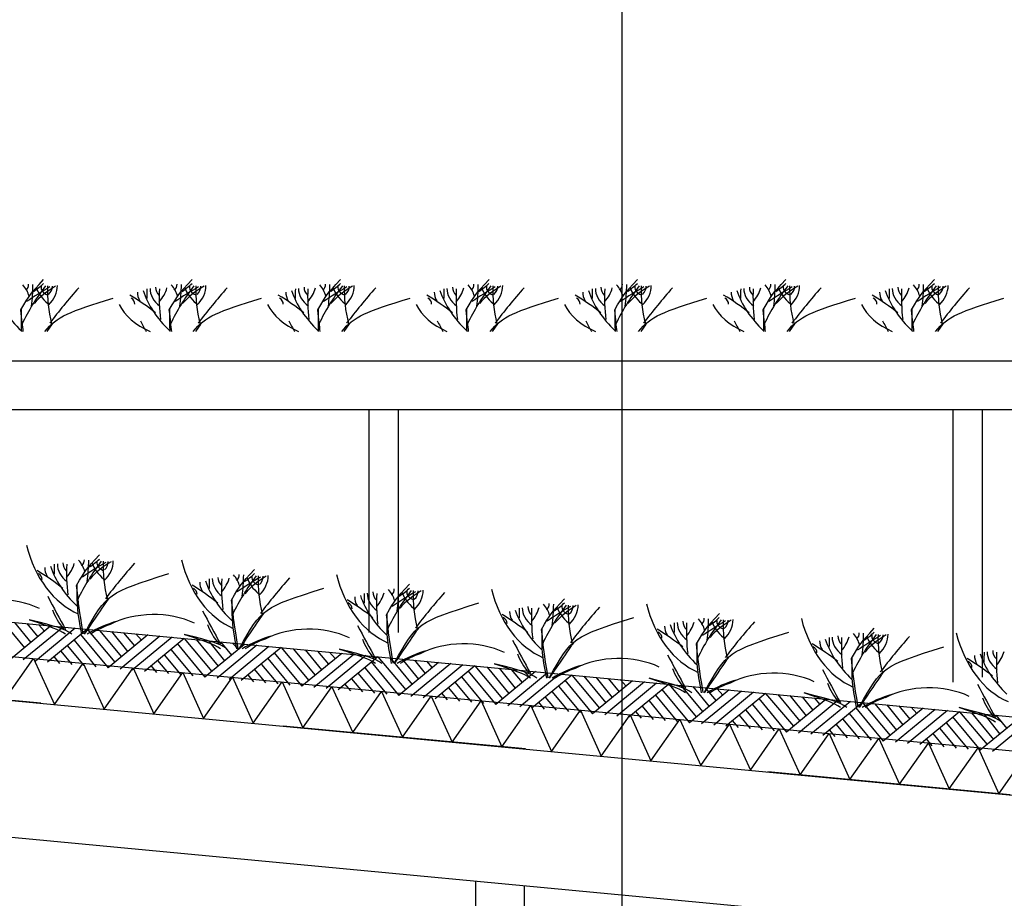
# Model space of a CAD drawing. Extents: x -19795 to 103381, y 127200 to 154480.
# Tile 54 of 76: x 62515 to 64538, y 140902 to 142707. Entities that reach past the tile are written whole.
import ezdxf

# ---------------------------------------------------------------- set-up
doc = ezdxf.new("R2010")
doc.units = 0
doc.header["$LTSCALE"] = 1000
doc.header["$MEASUREMENT"] = 0
doc.linetypes.add('DASHDOT', pattern=[1, 0.5, -0.25, 0, -0.25])
doc.layers.add('B02', color=7, linetype='CONTINUOUS')
doc.layers.add('B03', color=7, linetype='CONTINUOUS')

msp = doc.modelspace()

# ---------------------------------------------------------------- linework, layer by layer
at = {"layer": 'B02', "color": 5, "linetype": 'Continuous'}
msp.add_line((63752.5, 151575.7), (63752.5, 127199.8), dxfattribs=at)
at = {"layer": 'B02', "color": 5, "linetype": 'DASHDOT'}
msp.add_line((103381, 137447.3), (-17123, 148828), dxfattribs=at)
at = {"layer": 'B03', "color": 1, "linetype": 'Continuous'}
for p, q in [((63232.5, 141906), (63232.5, 141448)), ((63292.5, 141906), (63292.5, 141448)), ((64432.5, 141906), (64432.5, 141346)), ((64492.5, 141906), (64492.5, 141356)), ((63452.5, 138016), (63452.5, 140937)), ((63452.5, 138016), (63452.5, 140937)), ((63552.5, 138016), (63552.5, 140927.5))]:
    msp.add_line(p, q, dxfattribs=at)
at = {"layer": 'B03', "color": 5, "linetype": 'Continuous'}
for p, q in [((62479.7, 141471), (62524.8, 141416.5)), ((62579.2, 141461.6), (62497.5, 141393.9)), ((62504.6, 141468.6), (62537.8, 141427.3)), ((62604.1, 141459.2), (62522.4, 141391.6)), ((62529.4, 141466.3), (62552, 141439)), ((62629, 141456.9), (62547.3, 141389.2)), ((62554.3, 141463.9), (62566.2, 141450.7)), ((62653.9, 141454.5), (62572.2, 141386.9)), ((62653.9, 141454.5), (62710.8, 141386.9)), ((62678.8, 141452.2), (62723.9, 141397.7)), ((62703.7, 141449.8), (62736.9, 141408.5)), ((62626.7, 141432), (62671.7, 141377.5)), ((62639.8, 141443.8), (62696.6, 141375.1)), ((62778.3, 141442.8), (62696.6, 141375.1)), ((62803.2, 141440.4), (62721.5, 141372.8)), ((62728.6, 141447.5), (62751.1, 141420.2)), ((62828.1, 141438), (62746.4, 141370.4)), ((62753.4, 141445.1), (62765.3, 141431.9)), ((62853, 141435.7), (62771.3, 141368.1)), ((62853, 141435.7), (62909.9, 141368)), ((62877.9, 141433.4), (62923, 141378.9)), ((62902.8, 141431), (62936.1, 141389.7)), ((62927.7, 141428.6), (62950.2, 141401.4)), ((62599.4, 141409.4), (62621.9, 141382.2)), ((62613.5, 141420.2), (62646.8, 141379.8)), ((62825.8, 141413.2), (62870.8, 141358.7)), ((62838.9, 141425), (62895.7, 141356.3)), ((62977.5, 141424), (62895.7, 141356.3)), ((63002.3, 141421.6), (62920.6, 141354)), ((63027.2, 141419.2), (62945.5, 141351.6)), ((62952.6, 141426.3), (62964.4, 141413.1)), ((63052.1, 141416.9), (62970.4, 141349.3)), ((63052.1, 141416.9), (63109, 141349.2)), ((63077, 141414.5), (63122.1, 141360.1)), ((63101.9, 141412.2), (63135.2, 141370.9)), ((63126.8, 141409.9), (63149.3, 141382.6)), ((62585.3, 141398.7), (62597.1, 141384.5)), ((62798.5, 141390.6), (62821.1, 141363.4)), ((62812.6, 141401.4), (62846, 141361)), ((63024.9, 141394.4), (63070, 141339.9)), ((63038.1, 141406.2), (63094.8, 141337.5)), ((63176.6, 141405.1), (63094.8, 141337.5)), ((63201.5, 141402.8), (63119.7, 141335.2)), ((63226.3, 141400.4), (63144.6, 141332.8)), ((63151.7, 141407.5), (63163.5, 141394.3)), ((63251.2, 141398.1), (63169.5, 141330.5)), ((63251.2, 141398.1), (63308.1, 141330.4)), ((63276.1, 141395.7), (63321.2, 141341.3)), ((63301, 141393.4), (63334.3, 141352.1)), ((63325.9, 141391), (63348.4, 141363.8)), ((63350.8, 141388.7), (63362.6, 141375.5)), ((62784.5, 141379.9), (62796.2, 141365.7)), ((62997.6, 141371.8), (63020.2, 141344.6)), ((63011.7, 141382.5), (63045.1, 141342.2)), ((63224, 141375.5), (63269.1, 141321.1)), ((63237.2, 141387.4), (63294, 141318.7)), ((63375.7, 141386.3), (63294, 141318.7)), ((63400.6, 141384), (63318.8, 141316.4)), ((63425.5, 141381.6), (63343.7, 141314)), ((63450.3, 141379.3), (63368.6, 141311.7)), ((63436.3, 141368.6), (63493.1, 141299.9)), ((63450.3, 141379.3), (63507.2, 141311.6)), ((63475.2, 141376.9), (63520.3, 141322.5)), ((63500.1, 141374.6), (63533.4, 141333.3)), ((63525, 141372.2), (63547.6, 141345)), ((63549.9, 141369.9), (63561.7, 141356.7)), ((62983.6, 141361.1), (62995.3, 141346.9)), ((63196.8, 141353), (63219.3, 141325.8)), ((63210.8, 141363.7), (63244.2, 141323.4)), ((63423.1, 141356.8), (63468.2, 141302.3)), ((63574.8, 141367.5), (63493.1, 141299.9)), ((63599.7, 141365.2), (63518, 141297.6)), ((63624.6, 141362.8), (63542.9, 141295.2)), ((63649.5, 141360.5), (63567.8, 141292.9)), ((63635.4, 141349.8), (63692.2, 141281.1)), ((63649.5, 141360.5), (63706.4, 141292.8)), ((63674.3, 141358.1), (63719.4, 141303.6)), ((63773.9, 141348.7), (63692.2, 141281.1)), ((63699.2, 141355.8), (63732.5, 141314.5)), ((63724.1, 141353.4), (63746.7, 141326.2)), ((63749, 141351.1), (63760.8, 141337.9)), ((63182.7, 141342.3), (63194.4, 141328.1)), ((63395.9, 141334.2), (63418.4, 141307)), ((63409.9, 141344.9), (63443.3, 141304.6)), ((63622.2, 141337.9), (63667.3, 141283.5)), ((63798.8, 141346.4), (63717.1, 141278.8)), ((63823.7, 141344), (63742, 141276.4)), ((63848.6, 141341.7), (63766.9, 141274.1)), ((63834.5, 141331), (63891.3, 141262.3)), ((63848.6, 141341.7), (63905.5, 141274)), ((63873.5, 141339.3), (63918.6, 141284.9)), ((63973, 141329.9), (63891.3, 141262.3)), ((63898.4, 141337), (63931.6, 141295.7)), ((63997.9, 141327.6), (63916.2, 141260)), ((63923.2, 141334.6), (63945.8, 141307.4)), ((63948.1, 141332.3), (63959.9, 141319.1)), ((63381.8, 141323.5), (63393.5, 141309.3)), ((63595, 141315.4), (63617.5, 141288.2)), ((63609.1, 141326.1), (63642.4, 141285.8)), ((63808.2, 141307.3), (63841.5, 141267)), ((63821.3, 141319.1), (63866.4, 141264.7)), ((64022.8, 141325.2), (63941.1, 141257.6)), ((64047.7, 141322.9), (63966, 141255.3)), ((64033.6, 141312.1), (64090.4, 141243.5)), ((64047.7, 141322.9), (64104.6, 141255.2)), ((64072.6, 141320.5), (64117.7, 141266)), ((64172.1, 141311.1), (64090.4, 141243.5)), ((64097.5, 141318.2), (64130.7, 141276.9)), ((64197, 141308.8), (64115.3, 141241.1)), ((64122.4, 141315.8), (64144.9, 141288.6)), ((64147.2, 141313.5), (64159.1, 141300.3)), ((63580.9, 141304.7), (63592.6, 141290.5)), ((63794.1, 141296.6), (63816.6, 141269.4)), ((64007.3, 141288.5), (64040.6, 141248.2)), ((64020.4, 141300.3), (64065.5, 141245.9)), ((64221.9, 141306.4), (64140.2, 141238.8)), ((64246.8, 141304.1), (64165.1, 141236.5)), ((64232.7, 141293.3), (64289.5, 141224.7)), ((64246.8, 141304.1), (64303.7, 141236.4)), ((64271.7, 141301.7), (64316.8, 141247.2)), ((64371.2, 141292.3), (64289.5, 141224.7)), ((64296.6, 141299.4), (64329.8, 141258.1)), ((64396.1, 141290), (64314.4, 141222.4)), ((64321.5, 141297), (64344, 141269.8)), ((64421, 141287.6), (64339.3, 141220)), ((64346.4, 141294.7), (64358.2, 141281.5)), ((63780, 141285.9), (63791.8, 141271.7)), ((63979.1, 141267.1), (63990.9, 141252.9)), ((63993.2, 141277.8), (64015.8, 141250.6)), ((64206.4, 141269.7), (64239.8, 141229.4)), ((64219.6, 141281.5), (64264.6, 141227)), ((64445.9, 141285.3), (64364.2, 141217.6)), ((64431.8, 141274.5), (64488.7, 141205.9)), ((64445.9, 141285.3), (64502.8, 141217.6)), ((64470.8, 141282.9), (64515.9, 141228.4)), ((64570.4, 141273.5), (64488.7, 141205.9)), ((64495.7, 141280.6), (64529, 141239.2)), ((64595.3, 141271.2), (64513.5, 141203.5)), ((64520.6, 141278.2), (64543.1, 141251)), ((64178.3, 141248.3), (64190, 141234.1)), ((64192.3, 141259), (64214.9, 141231.8)), ((64405.5, 141250.9), (64438.9, 141210.6)), ((64418.7, 141262.7), (64463.8, 141208.2)), ((64377.4, 141229.5), (64389.1, 141215.3)), ((64391.4, 141240.2), (64414, 141213))]:
    msp.add_line(p, q, dxfattribs=at)
at = {"layer": 'B03', "color": 7, "linetype": 'Continuous'}
msp.add_lwpolyline([(8718.9, 146548.3), (85764.1, 139271.9), (85852.5, 139262.1)], dxfattribs=at)
at = {"layer": 'B03', "color": 1, "linetype": 'Continuous'}
for points in [[(8764.1, 146473.7), (85771.7, 139200.8), (85852.5, 139191.7)], [(8755.6, 146384.1), (85762.5, 139111.2), (85852.5, 139101.2)], [(58552.5, 142006), (72902.5, 142006), (72952.5, 142006), (72952.5, 141906)], [(58552.5, 141906), (72902.5, 141906), (72952.5, 141906)]]:
    msp.add_lwpolyline(points, dxfattribs=at)
at = {"layer": 'B03', "color": 2, "linetype": 'Continuous'}
msp.add_lwpolyline([(56437.5, 141880.8), (85762.5, 139111.2), (85762.5, 138830), (56437.9, 141599.5)], close=True, dxfattribs=at)
at = {"layer": 'B03', "color": 5, "linetype": 'Continuous'}
for points in [[(62484.1, 141309.8), (62543.7, 141394.5), (62586.3, 141300.1)], [(62586.3, 141300.1), (62645.8, 141384.9), (62688.4, 141290.5)], [(62688.4, 141290.5), (62747.9, 141375.2), (62790.6, 141280.8)], [(62790.6, 141280.8), (62850.1, 141365.6), (62892.7, 141271.2)], [(62892.7, 141271.2), (62952.2, 141355.9), (62994.8, 141261.5)], [(62994.8, 141261.5), (63054.4, 141346.3), (63097, 141251.9)], [(63097, 141251.9), (63156.5, 141336.6), (63199.2, 141242.2)], [(63199.2, 141242.2), (63258.7, 141327), (63301.3, 141232.6)], [(63301.3, 141232.6), (63360.8, 141317.4), (63403.4, 141222.9)], [(63403.4, 141222.9), (63463, 141307.7), (63505.6, 141213.3)], [(63505.6, 141213.3), (63565.1, 141298.1), (63607.7, 141203.6)], [(63607.7, 141203.6), (63667.3, 141288.4), (63709.9, 141194)], [(63709.9, 141194), (63769.4, 141278.8), (63812, 141184.3)], [(63812, 141184.3), (63871.6, 141269.1), (63914.2, 141174.7)], [(63914.2, 141174.7), (63973.7, 141259.5), (64016.3, 141165)], [(64016.3, 141165), (64075.8, 141249.8), (64118.4, 141155.4)], [(64118.4, 141155.4), (64178, 141240.2), (64220.6, 141145.8)], [(64220.6, 141145.8), (64280.1, 141230.5), (64322.8, 141136.1)], [(64322.8, 141136.1), (64382.3, 141220.9), (64424.9, 141126.5)], [(64424.9, 141126.5), (64484.4, 141211.2), (64527, 141116.8)], [(64527, 141116.8), (64586.6, 141201.6), (64629.2, 141107.2)]]:
    msp.add_lwpolyline(points, dxfattribs=at)
for centre, major_axis, ratio, start_param, end_param in [((63264.2, 141927.2), (780.2, 0), 0.660641, 2.672959, 2.83724), ((62429.4, 142126.9), (106.3, 0), 0.660641, 0.168666, 0.523639), ((62501.2, 142162.4), (32.1, 0), 0.660641, 5.702662, 6.319964), ((63329.6, 141604.5), (1125.8, 0), 0.660641, 2.302834, 2.361653), ((61611.8, 142166.8), (930.5, 0), 0.660641, 6.203932, 6.276051), ((62415.3, 142233.7), (182, 0), 0.660641, 5.494245, 5.671447), ((62726.9, 142054.8), (209.9, 0), 0.660641, 2.289302, 2.622785), ((62678.1, 142177.3), (133, 0), 0.660641, 3.3755, 3.801171), ((62586.7, 142156.8), (27.8, 0), 0.660641, 3.052601, 4.146823), ((63203.4, 142151.1), (631.5, 0), 0.660641, 3.120153, 3.307181), ((62485.6, 142160), (107, 0), 0.660641, 5.689062, 6.294216), ((62538.5, 142158.7), (43.8, 0), 0.660641, 5.674398, 6.301457), ((62838.2, 142156.3), (43.9, 0), 0.660641, 3.11489, 3.740647), ((63569.2, 141927.2), (780.2, 0), 0.660641, 2.672959, 2.83724), ((62734.4, 142126.9), (106.3, 0), 0.660641, 0.168666, 0.523639), ((62806.2, 142162.4), (32.1, 0), 0.660641, 5.702662, 6.319964), ((63634.6, 141604.5), (1125.8, 0), 0.660641, 2.302834, 2.361653), ((61916.8, 142166.8), (930.5, 0), 0.660641, 6.203932, 6.276051), ((62720.3, 142233.7), (182, 0), 0.660641, 5.494245, 5.671447), ((63031.9, 142054.8), (209.9, 0), 0.660641, 2.289302, 2.622785), ((62983.1, 142177.3), (133, 0), 0.660641, 3.3755, 3.801171), ((62891.7, 142156.8), (27.8, 0), 0.660641, 3.052601, 4.146823), ((63508.4, 142151.1), (631.5, 0), 0.660641, 3.120153, 3.307181), ((62790.6, 142160), (107, 0), 0.660641, 5.689062, 6.294216), ((62843.5, 142158.7), (43.8, 0), 0.660641, 5.674398, 6.301457), ((63143.2, 142156.3), (43.9, 0), 0.660641, 3.11489, 3.740647), ((63874.2, 141927.2), (780.2, 0), 0.660641, 2.672959, 2.83724), ((63039.4, 142126.9), (106.3, 0), 0.660641, 0.168666, 0.523639), ((63111.2, 142162.4), (32.1, 0), 0.660641, 5.702662, 6.319964), ((63939.6, 141604.5), (1125.8, 0), 0.660641, 2.302834, 2.361653), ((62221.8, 142166.8), (930.5, 0), 0.660641, 6.203932, 6.276051), ((63025.3, 142233.7), (182, 0), 0.660641, 5.494245, 5.671447), ((63336.9, 142054.8), (209.9, 0), 0.660641, 2.289302, 2.622785), ((63288.1, 142177.3), (133, 0), 0.660641, 3.3755, 3.801171), ((63196.7, 142156.8), (27.8, 0), 0.660641, 3.052601, 4.146823), ((63813.4, 142151.1), (631.5, 0), 0.660641, 3.120153, 3.307181), ((63095.6, 142160), (107, 0), 0.660641, 5.689062, 6.294216), ((63148.5, 142158.7), (43.8, 0), 0.660641, 5.674398, 6.301457), ((63448.2, 142156.3), (43.9, 0), 0.660641, 3.11489, 3.740647), ((64179.2, 141927.2), (780.2, 0), 0.660641, 2.672959, 2.83724), ((63344.4, 142126.9), (106.3, 0), 0.660641, 0.168666, 0.523639), ((63416.2, 142162.4), (32.1, 0), 0.660641, 5.702662, 6.319964), ((64244.6, 141604.5), (1125.8, 0), 0.660641, 2.302834, 2.361653), ((62526.8, 142166.8), (930.5, 0), 0.660641, 6.203932, 6.276051), ((63330.3, 142233.7), (182, 0), 0.660641, 5.494245, 5.671447), ((63641.9, 142054.8), (209.9, 0), 0.660641, 2.289302, 2.622785), ((63593.1, 142177.3), (133, 0), 0.660641, 3.3755, 3.801171), ((63501.7, 142156.8), (27.8, 0), 0.660641, 3.052601, 4.146823), ((64118.4, 142151.1), (631.5, 0), 0.660641, 3.120153, 3.307181), ((63400.6, 142160), (107, 0), 0.660641, 5.689062, 6.294216), ((63453.5, 142158.7), (43.8, 0), 0.660641, 5.674398, 6.301457), ((63753.2, 142156.3), (43.9, 0), 0.660641, 3.11489, 3.740647), ((64484.2, 141927.2), (780.2, 0), 0.660641, 2.672959, 2.83724), ((63649.4, 142126.9), (106.3, 0), 0.660641, 0.168666, 0.523639), ((63721.2, 142162.4), (32.1, 0), 0.660641, 5.702662, 6.319964), ((64549.6, 141604.5), (1125.8, 0), 0.660641, 2.302834, 2.361653), ((62831.8, 142166.8), (930.5, 0), 0.660641, 6.203932, 6.276051), ((63635.3, 142233.7), (182, 0), 0.660641, 5.494245, 5.671447), ((63946.9, 142054.8), (209.9, 0), 0.660641, 2.289302, 2.622785), ((63898.1, 142177.3), (133, 0), 0.660641, 3.3755, 3.801171), ((63806.7, 142156.8), (27.8, 0), 0.660641, 3.052601, 4.146823), ((64423.4, 142151.1), (631.5, 0), 0.660641, 3.120153, 3.307181), ((63705.6, 142160), (107, 0), 0.660641, 5.689062, 6.294216), ((63758.5, 142158.7), (43.8, 0), 0.660641, 5.674398, 6.301457), ((64058.2, 142156.3), (43.9, 0), 0.660641, 3.11489, 3.740647), ((64789.2, 141927.2), (780.2, 0), 0.660641, 2.672959, 2.83724), ((63954.4, 142126.9), (106.3, 0), 0.660641, 0.168666, 0.523639), ((64026.2, 142162.4), (32.1, 0), 0.660641, 5.702662, 6.319964), ((64854.6, 141604.5), (1125.8, 0), 0.660641, 2.302834, 2.361653), ((63136.8, 142166.8), (930.5, 0), 0.660641, 6.203932, 6.276051), ((63940.3, 142233.7), (182, 0), 0.660641, 5.494245, 5.671447), ((64251.9, 142054.8), (209.9, 0), 0.660641, 2.289302, 2.622785), ((64203.1, 142177.3), (133, 0), 0.660641, 3.3755, 3.801171), ((64111.7, 142156.8), (27.8, 0), 0.660641, 3.052601, 4.146823), ((64728.4, 142151.1), (631.5, 0), 0.660641, 3.120153, 3.307181), ((64010.6, 142160), (107, 0), 0.660641, 5.689062, 6.294216), ((64063.5, 142158.7), (43.8, 0), 0.660641, 5.674398, 6.301457), ((64363.2, 142156.3), (43.9, 0), 0.660641, 3.11489, 3.740647), ((65094.2, 141927.2), (780.2, 0), 0.660641, 2.672959, 2.83724), ((64259.4, 142126.9), (106.3, 0), 0.660641, 0.168666, 0.523639), ((64331.2, 142162.4), (32.1, 0), 0.660641, 5.702662, 6.319964), ((65159.6, 141604.5), (1125.8, 0), 0.660641, 2.302834, 2.361653), ((63441.8, 142166.8), (930.5, 0), 0.660641, 6.203932, 6.276051), ((64245.3, 142233.7), (182, 0), 0.660641, 5.494245, 5.671447), ((64556.9, 142054.8), (209.9, 0), 0.660641, 2.289302, 2.622785), ((64508.1, 142177.3), (133, 0), 0.660641, 3.3755, 3.801171), ((64416.7, 142156.8), (27.8, 0), 0.660641, 3.052601, 4.146823), ((65033.4, 142151.1), (631.5, 0), 0.660641, 3.120153, 3.307181), ((64315.6, 142160), (107, 0), 0.660641, 5.689062, 6.294216), ((64368.5, 142158.7), (43.8, 0), 0.660641, 5.674398, 6.301457), ((62805.2, 142200.2), (349.9, 0), 0.660641, 3.359516, 3.751905), ((64244.4, 141532.8), (1864.2, 0), 0.660641, 2.611038, 2.678375), ((62401.2, 141892.9), (506.6, 0), 0.660641, 0.68343, 0.834515), ((62823.1, 142146), (66.2, 0), 0.660641, 3.115421, 3.534564), ((63110.2, 142200.2), (349.9, 0), 0.660641, 3.359516, 3.751905), ((73708.9, 142111.1), (10932.7, 0), 0.660641, 3.135652, 3.138449), ((62865, 142154), (82.2, 0), 0.660641, 3.127227, 3.861374), ((63673.6, 142135.4), (871.9, 0), 0.660641, 3.10941, 3.218759), ((62683.1, 142171.4), (136.6, 0), 0.660641, 5.766599, 6.106268), ((64549.4, 141532.8), (1864.2, 0), 0.660641, 2.611038, 2.678375), ((62706.2, 141892.9), (506.6, 0), 0.660641, 0.68343, 0.834515), ((63128.1, 142146), (66.2, 0), 0.660641, 3.115421, 3.534564), ((63415.2, 142200.2), (349.9, 0), 0.660641, 3.359516, 3.751905), ((74013.9, 142111.1), (10932.7, 0), 0.660641, 3.135652, 3.138449), ((63170, 142154), (82.2, 0), 0.660641, 3.127227, 3.861374), ((63978.6, 142135.4), (871.9, 0), 0.660641, 3.10941, 3.218759), ((62988.1, 142171.4), (136.6, 0), 0.660641, 5.766599, 6.106268), ((64854.4, 141532.8), (1864.2, 0), 0.660641, 2.611038, 2.678375), ((63011.2, 141892.9), (506.6, 0), 0.660641, 0.68343, 0.834515), ((63433.1, 142146), (66.2, 0), 0.660641, 3.115421, 3.534564), ((63720.2, 142200.2), (349.9, 0), 0.660641, 3.359516, 3.751905), ((74318.9, 142111.1), (10932.7, 0), 0.660641, 3.135652, 3.138449), ((63475, 142154), (82.2, 0), 0.660641, 3.127227, 3.861374), ((64283.6, 142135.4), (871.9, 0), 0.660641, 3.10941, 3.218759), ((63293.1, 142171.4), (136.6, 0), 0.660641, 5.766599, 6.106268), ((65159.4, 141532.8), (1864.2, 0), 0.660641, 2.611038, 2.678375), ((63316.2, 141892.9), (506.6, 0), 0.660641, 0.68343, 0.834515), ((63738.1, 142146), (66.2, 0), 0.660641, 3.115421, 3.534564), ((64025.2, 142200.2), (349.9, 0), 0.660641, 3.359516, 3.751905), ((74623.9, 142111.1), (10932.7, 0), 0.660641, 3.135652, 3.138449), ((63780, 142154), (82.2, 0), 0.660641, 3.127227, 3.861374), ((64588.6, 142135.4), (871.9, 0), 0.660641, 3.10941, 3.218759), ((63598.1, 142171.4), (136.6, 0), 0.660641, 5.766599, 6.106268), ((65464.4, 141532.8), (1864.2, 0), 0.660641, 2.611038, 2.678375), ((63621.2, 141892.9), (506.6, 0), 0.660641, 0.68343, 0.834515), ((64043.1, 142146), (66.2, 0), 0.660641, 3.115421, 3.534564), ((64330.2, 142200.2), (349.9, 0), 0.660641, 3.359516, 3.751905), ((74928.9, 142111.1), (10932.7, 0), 0.660641, 3.135652, 3.138449), ((64085, 142154), (82.2, 0), 0.660641, 3.127227, 3.861374), ((64893.6, 142135.4), (871.9, 0), 0.660641, 3.10941, 3.218759), ((63903.1, 142171.4), (136.6, 0), 0.660641, 5.766599, 6.106268), ((65769.4, 141532.8), (1864.2, 0), 0.660641, 2.611038, 2.678375), ((63926.2, 141892.9), (506.6, 0), 0.660641, 0.68343, 0.834515), ((64348.1, 142146), (66.2, 0), 0.660641, 3.115421, 3.534564), ((64635.2, 142200.2), (349.9, 0), 0.660641, 3.359516, 3.751905), ((75233.9, 142111.1), (10932.7, 0), 0.660641, 3.135652, 3.138449), ((64390, 142154), (82.2, 0), 0.660641, 3.127227, 3.861374), ((65198.6, 142135.4), (871.9, 0), 0.660641, 3.10941, 3.218759), ((64208.1, 142171.4), (136.6, 0), 0.660641, 5.766599, 6.106268), ((66074.4, 141532.8), (1864.2, 0), 0.660641, 2.611038, 2.678375), ((62876.1, 142156.2), (165.3, 0), 0.660641, 3.464037, 4.113605), ((62726.5, 142123), (25, 0), 0.660641, 6.250795, 7.087454), ((63181.1, 142156.2), (165.3, 0), 0.660641, 3.464037, 4.113605), ((63031.5, 142123), (25, 0), 0.660641, 6.250795, 7.087454), ((63486.1, 142156.2), (165.3, 0), 0.660641, 3.464037, 4.113605), ((63336.5, 142123), (25, 0), 0.660641, 6.250795, 7.087454), ((63791.1, 142156.2), (165.3, 0), 0.660641, 3.464037, 4.113605), ((63641.5, 142123), (25, 0), 0.660641, 6.250795, 7.087454), ((64096.1, 142156.2), (165.3, 0), 0.660641, 3.464037, 4.113605), ((63946.5, 142123), (25, 0), 0.660641, 6.250795, 7.087454), ((64401.1, 142156.2), (165.3, 0), 0.660641, 3.464037, 4.113605), ((64251.5, 142123), (25, 0), 0.660641, 6.250795, 7.087454), ((71791.1, 144174.6), (9564.7, 0), 0.660641, 3.478125, 3.481827), ((72096.1, 144174.6), (9564.7, 0), 0.660641, 3.478125, 3.481827), ((72401.1, 144174.6), (9564.7, 0), 0.660641, 3.478125, 3.481827), ((72706.1, 144174.6), (9564.7, 0), 0.660641, 3.478125, 3.481827), ((73011.1, 144174.6), (9564.7, 0), 0.660641, 3.478125, 3.481827), ((73316.1, 144174.6), (9564.7, 0), 0.660641, 3.478125, 3.481827), ((62685.7, 141697.7), (0, 221.9), 0.744818, 1.89324, 2.833024), ((62647.8, 141590.5), (43.9, 0), 0.660641, 3.11489, 3.740647), ((63378.8, 141361.4), (780.2, 0), 0.660641, 2.672959, 2.83724), ((62544, 141561.1), (106.3, 0), 0.660641, 0.168666, 0.523639), ((62615.8, 141596.6), (32.1, 0), 0.660641, 5.702662, 6.319964), ((63444.2, 141038.7), (1125.8, 0), 0.660641, 2.302834, 2.361653), ((61726.4, 141601), (930.5, 0), 0.660641, 6.203932, 6.276051), ((62529.9, 141667.9), (182, 0), 0.660641, 5.494245, 5.671447), ((62841.5, 141489), (209.9, 0), 0.660641, 2.289302, 2.622785), ((62792.7, 141611.5), (133, 0), 0.660641, 3.3755, 3.801171), ((62701.3, 141591), (27.8, 0), 0.660641, 3.052601, 4.146823), ((63318, 141585.3), (631.5, 0), 0.660641, 3.120153, 3.307181), ((62600.2, 141594.2), (107, 0), 0.660641, 5.689062, 6.294216), ((62653.1, 141592.9), (43.8, 0), 0.660641, 5.674398, 6.301457), ((63004.1, 141667.7), (0, 221.9), 0.744818, 1.89324, 2.833024), ((62210.8, 141327.1), (506.6, 0), 0.660641, 0.68343, 0.834515), ((62632.7, 141580.2), (66.2, 0), 0.660641, 3.115421, 3.534564), ((62919.8, 141634.4), (349.9, 0), 0.660641, 3.359516, 3.751905), ((73518.5, 141545.3), (10932.7, 0), 0.660641, 3.135652, 3.138449), ((62674.6, 141588.2), (82.2, 0), 0.660641, 3.127227, 3.861374), ((63483.2, 141569.6), (871.9, 0), 0.660641, 3.10941, 3.218759), ((62492.7, 141605.6), (136.6, 0), 0.660641, 5.766599, 6.106268), ((64359, 140967), (1864.2, 0), 0.660641, 2.611038, 2.678375), ((62536.1, 141557.2), (25, 0), 0.660641, 6.250795, 7.087454), ((62951.1, 141550.1), (66.2, 0), 0.660641, 3.115421, 3.534564), ((63238.2, 141604.3), (349.9, 0), 0.660641, 3.359516, 3.751905), ((73836.9, 141515.3), (10932.7, 0), 0.660641, 3.135652, 3.138449), ((62993, 141558.1), (82.2, 0), 0.660641, 3.127227, 3.861374), ((62966.3, 141560.4), (43.9, 0), 0.660641, 3.11489, 3.740647), ((63801.6, 141539.6), (871.9, 0), 0.660641, 3.10941, 3.218759), ((62811.1, 141575.5), (136.6, 0), 0.660641, 5.766599, 6.106268), ((63697.2, 141331.3), (780.2, 0), 0.660641, 2.672959, 2.83724), ((62862.4, 141531), (106.3, 0), 0.660641, 0.168666, 0.523639), ((62934.2, 141566.5), (32.1, 0), 0.660641, 5.702662, 6.319964), ((63762.6, 141008.6), (1125.8, 0), 0.660641, 2.302834, 2.361653), ((62044.8, 141570.9), (930.5, 0), 0.660641, 6.203932, 6.276051), ((62848.3, 141637.9), (182, 0), 0.660641, 5.494245, 5.671447), ((63159.9, 141458.9), (209.9, 0), 0.660641, 2.289302, 2.622785), ((63111.1, 141581.4), (133, 0), 0.660641, 3.3755, 3.801171), ((63019.7, 141561), (27.8, 0), 0.660641, 3.052601, 4.146823), ((63636.4, 141555.2), (631.5, 0), 0.660641, 3.120153, 3.307181), ((62918.6, 141564.1), (107, 0), 0.660641, 5.689062, 6.294216), ((62971.5, 141562.8), (43.8, 0), 0.660641, 5.674398, 6.301457), ((64677.4, 140936.9), (1864.2, 0), 0.660641, 2.611038, 2.678375), ((63322.5, 141637.6), (0, 221.9), 0.744818, 1.89324, 2.833024), ((62529.2, 141297), (506.6, 0), 0.660641, 0.68343, 0.834515), ((62854.5, 141527.1), (25, 0), 0.660641, 6.250795, 7.087454), ((63284.7, 141530.4), (43.9, 0), 0.660641, 3.11489, 3.740647), ((64015.6, 141301.2), (780.2, 0), 0.660641, 2.672959, 2.83724), ((63180.8, 141501), (106.3, 0), 0.660641, 0.168666, 0.523639), ((63252.6, 141536.5), (32.1, 0), 0.660641, 5.702662, 6.319964), ((64081, 140978.5), (1125.8, 0), 0.660641, 2.302834, 2.361653), ((62363.2, 141540.8), (930.5, 0), 0.660641, 6.203932, 6.276051), ((63166.7, 141607.8), (182, 0), 0.660641, 5.494245, 5.671447), ((63478.3, 141428.8), (209.9, 0), 0.660641, 2.289302, 2.622785), ((63429.5, 141551.4), (133, 0), 0.660641, 3.3755, 3.801171), ((63338.1, 141530.9), (27.8, 0), 0.660641, 3.052601, 4.146823), ((63954.8, 141525.1), (631.5, 0), 0.660641, 3.120153, 3.307181), ((63237, 141534), (107, 0), 0.660641, 5.689062, 6.294216), ((63289.9, 141532.7), (43.8, 0), 0.660641, 5.674398, 6.301457), ((64995.8, 140906.8), (1864.2, 0), 0.660641, 2.611038, 2.678375), ((63640.9, 141607.5), (0, 221.9), 0.744818, 1.89324, 2.833024), ((62471.9, 141419.3), (144.6, 0), 0.660641, 0.95331, 2.235111), ((71600.7, 143608.8), (9564.7, 0), 0.660641, 3.478125, 3.489628), ((62847.6, 141267), (506.6, 0), 0.660641, 0.68343, 0.834515), ((63269.5, 141520), (66.2, 0), 0.660641, 3.115421, 3.534564), ((63556.6, 141574.2), (349.9, 0), 0.660641, 3.359516, 3.751905), ((74155.3, 141485.2), (10932.7, 0), 0.660641, 3.135652, 3.138449), ((63311.4, 141528.1), (82.2, 0), 0.660641, 3.127227, 3.861374), ((64120, 141509.5), (871.9, 0), 0.660641, 3.10941, 3.218759), ((63129.5, 141545.4), (136.6, 0), 0.660641, 5.766599, 6.106268), ((62805.1, 141529.1), (228.6, 0), 0.660641, 3.374473, 3.651764), ((62790.3, 141389.2), (144.6, 0), 0.660641, 0.95331, 2.235111), ((71919.1, 143578.7), (9564.7, 0), 0.660641, 3.478125, 3.489628), ((63172.9, 141497.1), (25, 0), 0.660641, 6.250795, 7.087454), ((63587.9, 141489.9), (66.2, 0), 0.660641, 3.115421, 3.534564), ((63875, 141544.1), (349.9, 0), 0.660641, 3.359516, 3.751905), ((74473.7, 141455.1), (10932.7, 0), 0.660641, 3.135652, 3.138449), ((63629.8, 141498), (82.2, 0), 0.660641, 3.127227, 3.861374), ((63603.1, 141500.3), (43.9, 0), 0.660641, 3.11489, 3.740647), ((64438.4, 141479.4), (871.9, 0), 0.660641, 3.10941, 3.218759), ((63448, 141515.3), (136.6, 0), 0.660641, 5.766599, 6.106268), ((64334, 141271.2), (780.2, 0), 0.660641, 2.672959, 2.83724), ((63499.2, 141470.9), (106.3, 0), 0.660641, 0.168666, 0.523639), ((63571, 141506.4), (32.1, 0), 0.660641, 5.702662, 6.319964), ((64399.4, 140948.4), (1125.8, 0), 0.660641, 2.302834, 2.361653), ((62681.7, 141510.8), (930.5, 0), 0.660641, 6.203932, 6.276051), ((63485.1, 141577.7), (182, 0), 0.660641, 5.494245, 5.671447), ((63796.8, 141398.8), (209.9, 0), 0.660641, 2.289302, 2.622785), ((63747.9, 141521.3), (133, 0), 0.660641, 3.3755, 3.801171), ((63656.6, 141500.8), (27.8, 0), 0.660641, 3.052601, 4.146823), ((64273.2, 141495), (631.5, 0), 0.660641, 3.120153, 3.307181), ((63555.4, 141503.9), (107, 0), 0.660641, 5.689062, 6.294216), ((63608.4, 141502.6), (43.8, 0), 0.660641, 5.674398, 6.301457), ((65314.2, 140876.7), (1864.2, 0), 0.660641, 2.611038, 2.678375), ((63959.4, 141577.4), (0, 221.9), 0.744818, 1.89324, 2.833024), ((62798.1, 141342.9), (210.8, 0), 0.660641, 1.96762, 2.325094), ((63166, 141236.9), (506.6, 0), 0.660641, 0.68343, 0.834515), ((63491.3, 141467), (25, 0), 0.660641, 6.250795, 7.087454), ((63921.5, 141470.2), (43.9, 0), 0.660641, 3.11489, 3.740647), ((63766.4, 141485.3), (136.6, 0), 0.660641, 5.766599, 6.106268), ((64652.4, 141241.1), (780.2, 0), 0.660641, 2.672959, 2.83724), ((63817.6, 141440.8), (106.3, 0), 0.660641, 0.168666, 0.523639), ((63889.5, 141476.3), (32.1, 0), 0.660641, 5.702662, 6.319964), ((64717.8, 140918.4), (1125.8, 0), 0.660641, 2.302834, 2.361653), ((63000.1, 141480.7), (930.5, 0), 0.660641, 6.203932, 6.276051), ((63803.5, 141547.6), (182, 0), 0.660641, 5.494245, 5.671447), ((64115.2, 141368.7), (209.9, 0), 0.660641, 2.289302, 2.622785), ((64066.3, 141491.2), (133, 0), 0.660641, 3.3755, 3.801171), ((63975, 141470.7), (27.8, 0), 0.660641, 3.052601, 4.146823), ((64591.6, 141464.9), (631.5, 0), 0.660641, 3.120153, 3.307181), ((63873.8, 141473.8), (107, 0), 0.660641, 5.689062, 6.294216), ((63926.8, 141472.5), (43.8, 0), 0.660641, 5.674398, 6.301457), ((65632.6, 140846.6), (1864.2, 0), 0.660641, 2.611038, 2.678375), ((64277.8, 141547.3), (0, 221.9), 0.744818, 1.89324, 2.833024), ((62788.8, 141359.4), (181.9, 0), 0.660641, 2.065597, 2.35593), ((63123.5, 141499), (228.6, 0), 0.660641, 3.374473, 3.651764), ((63108.7, 141359.1), (144.6, 0), 0.660641, 0.95331, 2.235111), ((72237.6, 143548.7), (9564.7, 0), 0.660641, 3.478125, 3.489628), ((63484.4, 141206.8), (506.6, 0), 0.660641, 0.68343, 0.834515), ((63809.7, 141436.9), (25, 0), 0.660641, 6.250795, 7.087454), ((63906.3, 141459.8), (66.2, 0), 0.660641, 3.115421, 3.534564), ((64193.4, 141514), (349.9, 0), 0.660641, 3.359516, 3.751905), ((74792.1, 141425), (10932.7, 0), 0.660641, 3.135652, 3.138449), ((63948.2, 141467.9), (82.2, 0), 0.660641, 3.127227, 3.861374), ((64756.8, 141449.3), (871.9, 0), 0.660641, 3.10941, 3.218759), ((63116.6, 141312.9), (210.8, 0), 0.660641, 1.96762, 2.325094), ((63107.2, 141329.3), (181.9, 0), 0.660641, 2.065597, 2.35593), ((63442, 141468.9), (228.6, 0), 0.660641, 3.374473, 3.651764), ((63427.1, 141329), (144.6, 0), 0.660641, 0.95331, 2.235111), ((72556, 143518.6), (9564.7, 0), 0.660641, 3.478125, 3.489628), ((64224.7, 141429.8), (66.2, 0), 0.660641, 3.115421, 3.534564), ((64511.8, 141484), (349.9, 0), 0.660641, 3.359516, 3.751905), ((75110.5, 141394.9), (10932.7, 0), 0.660641, 3.135652, 3.138449), ((64266.6, 141437.8), (82.2, 0), 0.660641, 3.127227, 3.861374), ((64239.9, 141440.1), (43.9, 0), 0.660641, 3.11489, 3.740647), ((65075.2, 141419.2), (871.9, 0), 0.660641, 3.10941, 3.218759), ((64084.8, 141455.2), (136.6, 0), 0.660641, 5.766599, 6.106268), ((64970.9, 141211), (780.2, 0), 0.660641, 2.672959, 2.83724), ((64136, 141410.7), (106.3, 0), 0.660641, 0.168666, 0.523639), ((64207.9, 141446.2), (32.1, 0), 0.660641, 5.702662, 6.319964), ((65036.2, 140888.3), (1125.8, 0), 0.660641, 2.302834, 2.361653), ((63318.5, 141450.6), (930.5, 0), 0.660641, 6.203932, 6.276051), ((64121.9, 141517.5), (182, 0), 0.660641, 5.494245, 5.671447), ((64433.6, 141338.6), (209.9, 0), 0.660641, 2.289302, 2.622785), ((64384.7, 141461.1), (133, 0), 0.660641, 3.3755, 3.801171), ((64293.4, 141440.6), (27.8, 0), 0.660641, 3.052601, 4.146823), ((64910, 141434.9), (631.5, 0), 0.660641, 3.120153, 3.307181), ((64192.2, 141443.8), (107, 0), 0.660641, 5.689062, 6.294216), ((64245.2, 141442.5), (43.8, 0), 0.660641, 5.674398, 6.301457), ((65951, 140816.6), (1864.2, 0), 0.660641, 2.611038, 2.678375), ((64596.2, 141517.3), (0, 221.9), 0.744818, 1.89324, 2.833024), ((63435, 141282.8), (210.8, 0), 0.660641, 1.96762, 2.325094), ((63802.9, 141176.7), (506.6, 0), 0.660641, 0.68343, 0.834515), ((64128.2, 141406.8), (25, 0), 0.660641, 6.250795, 7.087454), ((64585, 141407.7), (82.2, 0), 0.660641, 3.127227, 3.861374), ((64558.3, 141410), (43.9, 0), 0.660641, 3.11489, 3.740647), ((64403.2, 141425.1), (136.6, 0), 0.660641, 5.766599, 6.106268), ((63425.7, 141299.3), (181.9, 0), 0.660641, 2.065597, 2.35593), ((63760.4, 141438.8), (228.6, 0), 0.660641, 3.374473, 3.651764), ((63745.5, 141299), (144.6, 0), 0.660641, 0.95331, 2.235111), ((72874.4, 143488.5), (9564.7, 0), 0.660641, 3.478125, 3.489628), ((64121.3, 141146.6), (506.6, 0), 0.660641, 0.68343, 0.834515), ((64446.6, 141376.7), (25, 0), 0.660641, 6.250795, 7.087454), ((64543.1, 141399.7), (66.2, 0), 0.660641, 3.115421, 3.534564), ((64830.2, 141453.9), (349.9, 0), 0.660641, 3.359516, 3.751905), ((75428.9, 141364.9), (10932.7, 0), 0.660641, 3.135652, 3.138449), ((65393.6, 141389.2), (871.9, 0), 0.660641, 3.10941, 3.218759), ((63753.4, 141252.7), (210.8, 0), 0.660641, 1.96762, 2.325094), ((63744.1, 141269.2), (181.9, 0), 0.660641, 2.065597, 2.35593), ((64078.8, 141408.8), (228.6, 0), 0.660641, 3.374473, 3.651764), ((64063.9, 141268.9), (144.6, 0), 0.660641, 0.95331, 2.235111), ((73192.8, 143458.4), (9564.7, 0), 0.660641, 3.478125, 3.489628), ((64071.8, 141222.6), (210.8, 0), 0.660641, 1.96762, 2.325094), ((64062.5, 141239.1), (181.9, 0), 0.660641, 2.065597, 2.35593), ((64397.2, 141378.7), (228.6, 0), 0.660641, 3.374473, 3.651764), ((64382.3, 141238.8), (144.6, 0), 0.660641, 0.95331, 2.235111), ((73511.2, 143428.3), (9564.7, 0), 0.660641, 3.478125, 3.489628), ((64390.2, 141192.5), (210.8, 0), 0.660641, 1.96762, 2.325094), ((64380.9, 141209), (181.9, 0), 0.660641, 2.065597, 2.35593), ((64715.6, 141348.6), (228.6, 0), 0.660641, 3.374473, 3.651764)]:
    msp.add_ellipse(centre, major_axis=major_axis, ratio=ratio, start_param=start_param, end_param=end_param, dxfattribs=at)
for points in [[(62517.5, 142110.4), (62535.8, 142142.2), (62535.8, 142142.2), (62564.3, 142173.2)], [(62822.5, 142110.4), (62840.8, 142142.2), (62840.8, 142142.2), (62869.3, 142173.2)], [(63127.5, 142110.4), (63145.8, 142142.2), (63145.8, 142142.2), (63174.3, 142173.2)], [(63432.5, 142110.4), (63450.8, 142142.2), (63450.8, 142142.2), (63479.3, 142173.2)], [(63737.5, 142110.4), (63755.8, 142142.2), (63755.8, 142142.2), (63784.3, 142173.2)], [(64042.5, 142110.4), (64060.8, 142142.2), (64060.8, 142142.2), (64089.3, 142173.2)], [(64347.5, 142110.4), (64365.8, 142142.2), (64365.8, 142142.2), (64394.3, 142173.2)], [(62566.8, 142066), (62591.2, 142098.1), (62617.3, 142106.3), (62707.2, 142134.8)], [(62871.8, 142066), (62896.2, 142098.1), (62922.3, 142106.3), (63012.2, 142134.8)], [(63176.8, 142066), (63201.2, 142098.1), (63227.3, 142106.3), (63317.2, 142134.8)], [(63481.8, 142066), (63506.2, 142098.1), (63532.3, 142106.3), (63622.2, 142134.8)], [(63786.8, 142066), (63811.2, 142098.1), (63837.3, 142106.3), (63927.2, 142134.8)], [(64091.8, 142066), (64116.2, 142098.1), (64142.3, 142106.3), (64232.2, 142134.8)], [(64396.8, 142066), (64421.2, 142098.1), (64447.3, 142106.3), (64537.2, 142134.8)], [(62522.5, 142066), (62521, 142077.7), (62519.8, 142089), (62517.5, 142110.4)], [(62519.3, 142066), (62518.5, 142077.6), (62518.6, 142089.9), (62518.8, 142112)], [(62827.5, 142066), (62826, 142077.7), (62824.8, 142089), (62822.5, 142110.4)], [(62824.3, 142066), (62823.5, 142077.6), (62823.6, 142089.9), (62823.8, 142112)], [(63132.5, 142066), (63131, 142077.7), (63129.8, 142089), (63127.5, 142110.4)], [(63129.3, 142066), (63128.5, 142077.6), (63128.6, 142089.9), (63128.8, 142112)], [(63437.5, 142066), (63436, 142077.7), (63434.8, 142089), (63432.5, 142110.4)], [(63434.3, 142066), (63433.5, 142077.6), (63433.6, 142089.9), (63433.8, 142112)], [(63742.5, 142066), (63741, 142077.7), (63739.8, 142089), (63737.5, 142110.4)], [(63739.3, 142066), (63738.5, 142077.6), (63738.6, 142089.9), (63738.8, 142112)], [(64047.5, 142066), (64046, 142077.7), (64044.8, 142089), (64042.5, 142110.4)], [(64044.3, 142066), (64043.5, 142077.6), (64043.6, 142089.9), (64043.8, 142112)], [(64352.5, 142066), (64351, 142077.7), (64349.8, 142089), (64347.5, 142110.4)], [(64349.3, 142066), (64348.5, 142077.6), (64348.6, 142089.9), (64348.8, 142112)], [(62571.8, 142066), (62582.2, 142081.3), (62582.8, 142082.1), (62584.3, 142083.8)], [(62876.8, 142066), (62887.2, 142081.3), (62887.8, 142082.1), (62889.3, 142083.8)], [(63181.8, 142066), (63192.2, 142081.3), (63192.8, 142082.1), (63194.3, 142083.8)], [(63486.8, 142066), (63497.2, 142081.3), (63497.8, 142082.1), (63499.3, 142083.8)], [(63791.8, 142066), (63802.2, 142081.3), (63802.8, 142082.1), (63804.3, 142083.8)], [(64096.8, 142066), (64107.2, 142081.3), (64107.8, 142082.1), (64109.3, 142083.8)], [(64401.8, 142066), (64412.2, 142081.3), (64412.8, 142082.1), (64414.3, 142083.8)], [(62632.1, 141544.6), (62650.3, 141576.4), (62650.3, 141576.4), (62678.9, 141607.4)], [(62950.5, 141514.5), (62968.8, 141546.3), (62968.8, 141546.3), (62997.3, 141577.3)], [(62648.1, 141445.9), (62695.2, 141528.9), (62695.2, 141528.9), (62821.8, 141569)], [(62645.6, 141445.1), (62636.9, 141499.5), (62636.9, 141499.5), (62632.1, 141544.6)], [(62642.5, 141444.4), (62633, 141496.5), (62633, 141497.2), (62633.4, 141546.2)], [(62966.6, 141415.8), (63013.6, 141498.8), (63013.6, 141498.8), (63140.2, 141538.9)], [(63268.9, 141484.5), (63287.2, 141516.3), (63287.2, 141516.3), (63315.8, 141547.3)], [(62648.5, 141444.4), (62696.3, 141514.9), (62696.4, 141515.1), (62698.9, 141518)], [(62964, 141415), (62955.3, 141469.5), (62955.3, 141469.5), (62950.5, 141514.5)], [(62960.9, 141414.3), (62951.4, 141466.4), (62951.4, 141467.1), (62951.8, 141516.1)], [(63587.3, 141454.4), (63605.6, 141486.2), (63605.6, 141486.2), (63634.2, 141517.2)], [(63285, 141385.7), (63332, 141468.8), (63332, 141468.8), (63458.7, 141508.8)], [(62622.5, 141444.4), (62605.5, 141456), (62594, 141459), (62534.8, 141474.2)], [(62609.5, 141444.4), (62593.8, 141454.4), (62582, 141458.2), (62536.1, 141473.4)], [(62966.9, 141414.3), (63014.8, 141484.9), (63014.9, 141485), (63017.3, 141488)], [(63282.4, 141385), (63273.7, 141439.4), (63273.7, 141439.4), (63268.9, 141484.5)], [(63279.3, 141384.3), (63269.8, 141436.3), (63269.8, 141437), (63270.2, 141486)], [(63603.4, 141355.7), (63650.4, 141438.7), (63650.4, 141438.7), (63777.1, 141478.8)], [(63905.7, 141424.3), (63924, 141456.1), (63924, 141456.1), (63952.6, 141487.1)], [(63285.3, 141384.3), (63333.2, 141454.8), (63333.3, 141454.9), (63335.8, 141457.9)], [(63600.8, 141354.9), (63592.1, 141409.3), (63592.1, 141409.3), (63587.3, 141454.4)], [(63597.8, 141354.2), (63588.2, 141406.2), (63588.3, 141406.9), (63588.6, 141455.9)], [(64224.1, 141394.2), (64242.4, 141426), (64242.4, 141426), (64271, 141457)], [(62940.9, 141414.3), (62923.9, 141426), (62912.4, 141428.9), (62853.2, 141444.1)], [(62927.9, 141414.3), (62912.2, 141424.3), (62900.4, 141428.2), (62854.5, 141443.3)], [(63921.8, 141325.6), (63968.8, 141408.6), (63968.8, 141408.6), (64095.5, 141448.7)], [(63259.3, 141384.3), (63242.3, 141395.9), (63230.8, 141398.8), (63171.7, 141414)], [(63246.3, 141384.3), (63230.6, 141394.2), (63218.8, 141398.1), (63172.9, 141413.2)], [(63603.7, 141354.2), (63651.6, 141424.7), (63651.7, 141424.8), (63654.2, 141427.8)], [(63919.2, 141324.8), (63910.6, 141379.2), (63910.6, 141379.2), (63905.7, 141424.3)], [(63916.2, 141324.1), (63906.7, 141376.1), (63906.7, 141376.9), (63907, 141425.8)], [(64240.2, 141295.5), (64287.2, 141378.5), (64287.2, 141378.5), (64413.9, 141418.6)], [(63922.1, 141324.1), (63970, 141394.6), (63970.1, 141394.8), (63972.6, 141397.7)], [(64237.6, 141294.7), (64229, 141349.1), (64229, 141349.1), (64224.1, 141394.2)], [(64234.6, 141294), (64225.1, 141346), (64225.1, 141346.8), (64225.4, 141395.8)], [(63577.7, 141354.2), (63560.7, 141365.8), (63549.3, 141368.7), (63490.1, 141383.9)], [(63564.7, 141354.2), (63549, 141364.1), (63537.2, 141368), (63491.4, 141383.1)], [(63896.2, 141324.1), (63879.1, 141335.7), (63867.7, 141338.6), (63808.5, 141353.8)], [(63883.1, 141324.1), (63867.4, 141334), (63855.7, 141337.9), (63809.8, 141353.1)], [(64240.6, 141294), (64288.4, 141364.5), (64288.5, 141364.7), (64291, 141367.6)], [(64214.6, 141294), (64197.5, 141305.6), (64186.1, 141308.6), (64126.9, 141323.8)], [(64201.5, 141294), (64185.9, 141304), (64174.1, 141307.9), (64128.2, 141323)], [(64533, 141263.9), (64515.9, 141275.5), (64504.5, 141278.5), (64445.3, 141293.7)], [(64519.9, 141263.9), (64504.3, 141273.9), (64492.5, 141277.8), (64446.6, 141292.9)]]:
    msp.add_open_spline(points, degree=3, dxfattribs=at)

doc.saveas('drawing.dxf')
